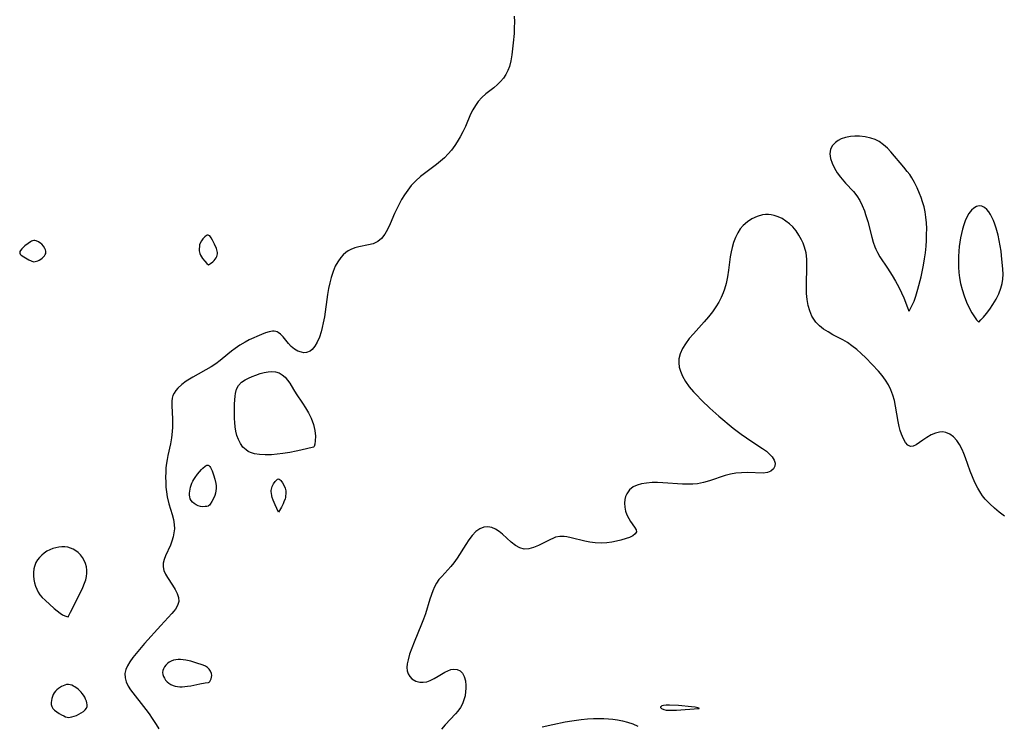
# Model space of a CAD drawing. Header units: inches. Extents: x 1073367 to 1082519, y 1569854 to 1574957.
# Tile 201 of 256: x 1076025 to 1076306, y 1573848 to 1574050. Entities that reach past the tile are written whole.
import ezdxf

# ---------------------------------------------------------------- set-up
doc = ezdxf.new("R2010")
doc.units = ezdxf.units.IN
doc.header["$MEASUREMENT"] = 0
doc.layers.add('CGG_CurvaNivelLidar_v1', color=7, linetype='Continuous', lineweight=30, true_color=0x008008)

msp = doc.modelspace()

# ---------------------------------------------------------------- linework, layer by layer
at = {"layer": 'CGG_CurvaNivelLidar_v1'}
for points in [[(1076165.8307, 1574051.0738, 67.5), (1076165.867, 1574049.4145, 67.5), (1076165.8448, 1574047.7568, 67.5), (1076165.7708, 1574046.106, 67.5), (1076165.5581, 1574043.4841, 67.5), (1076165.1342, 1574040.0047, 67.5), (1076164.849, 1574038.3122, 67.5), (1076164.441, 1574036.6939, 67.5), (1076163.9979, 1574035.5211, 67.5), (1076163.4334, 1574034.4151, 67.5), (1076162.732, 1574033.3607, 67.5), (1076161.9241, 1574032.3901, 67.5), (1076161.0275, 1574031.5067, 67.5), (1076159.9639, 1574030.6304, 67.5), (1076157.691, 1574028.8551, 67.5), (1076156.5756, 1574027.8482, 67.5), (1076155.5607, 1574026.7391, 67.5), (1076154.7353, 1574025.5895, 67.5), (1076154.015, 1574024.3498, 67.5), (1076153.3767, 1574023.045, 67.5), (1076151.8928, 1574019.5702, 67.5), (1076151.1679, 1574018.0561, 67.5), (1076150.3724, 1574016.5726, 67.5), (1076149.5165, 1574015.13, 67.5), (1076148.8861, 1574014.1633, 67.5), (1076147.8823, 1574012.8349, 67.5), (1076146.9144, 1574011.7138, 67.5), (1076145.884, 1574010.6377, 67.5), (1076144.7957, 1574009.6146, 67.5), (1076143.6509, 1574008.655, 67.5), (1076140.168, 1574006.0983, 67.5), (1076139.0765, 1574005.2451, 67.5), (1076137.7428, 1574004.0654, 67.5), (1076137.0658, 1574003.3837, 67.5), (1076136.4197, 1574002.6708, 67.5), (1076135.3953, 1574001.3983, 67.5), (1076134.4573, 1574000.0571, 67.5), (1076133.6064, 1573998.659, 67.5), (1076132.7414, 1573997.0152, 67.5), (1076131.6528, 1573994.6733, 67.5), (1076130.3752, 1573991.7044, 67.5), (1076129.6422, 1573990.1609, 67.5), (1076128.8369, 1573988.7599, 67.5), (1076127.9216, 1573987.5638, 67.5), (1076126.8508, 1573986.65, 67.5), (1076125.5419, 1573986.0585, 67.5), (1076124.2388, 1573985.7387, 67.5), (1076121.4491, 1573985.2145, 67.5), (1076120.2878, 1573984.8803, 67.5), (1076119.1615, 1573984.4154, 67.5), (1076118.43, 1573984.01, 67.5), (1076117.7354, 1573983.5317, 67.5), (1076116.9672, 1573982.8724, 67.5), (1076116.267, 1573982.1196, 67.5), (1076115.414, 1573980.9306, 67.5), (1076114.6895, 1573979.6059, 67.5), (1076114.0811, 1573978.1735, 67.5), (1076113.4942, 1573976.3715, 67.5), (1076113.1013, 1573974.842, 67.5), (1076112.7704, 1573973.2711, 67.5), (1076112.4704, 1573971.537, 67.5), (1076111.578, 1573965.1555, 67.5), (1076111.2734, 1573963.4359, 67.5), (1076110.9882, 1573962.1262, 67.5), (1076110.6546, 1573960.8652, 67.5), (1076110.1498, 1573959.3487, 67.5), (1076109.5562, 1573957.9689, 67.5), (1076108.8706, 1573956.7703, 67.5), (1076108.0835, 1573955.8112, 67.5), (1076107.5084, 1573955.3504, 67.5), (1076106.4694, 1573954.9393, 67.5), (1076105.7493, 1573954.9107, 67.5), (1076105.008, 1573955.0413, 67.5), (1076104.0055, 1573955.4119, 67.5), (1076103.0292, 1573955.9698, 67.5), (1076102.1249, 1573956.6891, 67.5), (1076101.2954, 1573957.5742, 67.5), (1076099.8092, 1573959.4369, 67.5), (1076099.049, 1573960.2311, 67.5), (1076098.3973, 1573960.7082, 67.5), (1076098.1225, 1573960.8493, 67.5), (1076097.6905, 1573960.9994, 67.5), (1076097.2288, 1573961.0705, 67.5), (1076096.8179, 1573961.0727, 67.5), (1076095.8294, 1573960.9131, 67.5), (1076094.7727, 1573960.5787, 67.5), (1076093.6543, 1573960.1294, 67.5), (1076090.1175, 1573958.5623, 67.5), (1076088.9223, 1573957.9541, 67.5), (1076087.4861, 1573957.0987, 67.5), (1076086.0865, 1573956.1457, 67.5), (1076085.0292, 1573955.3604, 67.5), (1076084.0005, 1573954.5493, 67.5), (1076081.8136, 1573952.7097, 67.5), (1076080.5956, 1573951.7611, 67.5), (1076079.2948, 1573950.9302, 67.5), (1076074.0332, 1573947.9635, 67.5), (1076072.1432, 1573946.7682, 67.5), (1076070.8751, 1573945.8351, 67.5), (1076069.7644, 1573944.8341, 67.5), (1076069.1199, 1573944.0897, 67.5), (1076068.67, 1573943.4154, 67.5), (1076068.3296, 1573942.7005, 67.5), (1076068.1053, 1573941.9201, 67.5), (1076067.9905, 1573941.0992, 67.5), (1076067.9683, 1573939.8249, 67.5), (1076068.198, 1573935.952, 67.5), (1076068.2261, 1573934.6389, 67.5), (1076068.2073, 1573933.6304, 67.5), (1076068.1345, 1573932.3844, 67.5), (1076067.9194, 1573930.6523, 67.5), (1076067.5949, 1573928.9175, 67.5), (1076066.8388, 1573925.5221, 67.5), (1076066.6365, 1573924.4315, 67.5), (1076066.475, 1573923.3307, 67.5), (1076066.3481, 1573922.0676, 67.5), (1076066.2733, 1573920.797, 67.5), (1076066.2407, 1573919.3814, 67.5), (1076066.263, 1573917.9672, 67.5), (1076066.3466, 1573916.5606, 67.5), (1076066.4991, 1573915.1638, 67.5), (1076066.7208, 1573913.7879, 67.5), (1076067.1726, 1573911.7985, 67.5), (1076068.0922, 1573908.6876, 67.5), (1076068.4824, 1573907.2447, 67.5), (1076068.7223, 1573905.8146, 67.5), (1076068.7498, 1573904.6267, 67.5), (1076068.6331, 1573903.4393, 67.5), (1076068.399, 1573902.2808, 67.5), (1076068.0521, 1573901.1172, 67.5), (1076067.6211, 1573899.9882, 67.5), (1076066.2098, 1573896.8977, 67.5), (1076065.805, 1573895.8202, 67.5), (1076065.5533, 1573894.7662, 67.5), (1076065.5188, 1573893.7381, 67.5), (1076065.7577, 1573892.7069, 67.5), (1076066.2169, 1573891.6911, 67.5), (1076066.8185, 1573890.6753, 67.5), (1076068.248, 1573888.5059, 67.5), (1076068.9757, 1573887.3074, 67.5), (1076069.5677, 1573886.1109, 67.5), (1076069.9296, 1573884.9722, 67.5), (1076069.9905, 1573883.8579, 67.5), (1076069.6649, 1573882.7465, 67.5), (1076069.0163, 1573881.6557, 67.5), (1076068.5454, 1573881.0444, 67.5), (1076068.0188, 1573880.4259, 67.5), (1076064.8863, 1573877.0282, 67.5), (1076060.2439, 1573871.8659, 67.5), (1076056.9225, 1573867.831, 67.5), (1076055.9871, 1573866.5692, 67.5), (1076055.3393, 1573865.4861, 67.5), (1076054.8692, 1573864.3822, 67.5), (1076054.6276, 1573863.2592, 67.5), (1076054.6659, 1573862.0565, 67.5), (1076054.974, 1573860.8574, 67.5), (1076055.5113, 1573859.6861, 67.5), (1076056.2241, 1573858.5794, 67.5), (1076060.6097, 1573852.9693, 67.5), (1076061.5187, 1573851.7266, 67.5), (1076062.386, 1573850.4656, 67.5), (1076063.5291, 1573848.7168, 67.5), (1076064.2908, 1573847.5055, 67.5)], [(1076305.8181, 1573908.2151, 68), (1076304.3759, 1573909.3692, 68), (1076302.9713, 1573910.5575, 68), (1076301.6287, 1573911.7938, 68), (1076300.3818, 1573913.1046, 68), (1076299.5899, 1573914.08, 68), (1076299.1017, 1573914.7695, 68), (1076298.2054, 1573916.2573, 68), (1076297.4202, 1573917.8232, 68), (1076296.7203, 1573919.4414, 68), (1076296.0863, 1573921.0889, 68), (1076294.7408, 1573924.8654, 68), (1076294.2572, 1573926.1177, 68), (1076293.7441, 1573927.3132, 68), (1076293.0382, 1573928.6818, 68), (1076292.2107, 1573929.8686, 68), (1076291.2592, 1573930.8656, 68), (1076290.2048, 1573931.6353, 68), (1076289.0779, 1573932.1237, 68), (1076288.2289, 1573932.2783, 68), (1076287.2769, 1573932.2437, 68), (1076286.1612, 1573931.9615, 68), (1076284.9118, 1573931.4253, 68), (1076283.696, 1573930.7421, 68), (1076282.5479, 1573929.9844, 68), (1076280.6282, 1573928.6381, 68), (1076279.7898, 1573928.2171, 68), (1076279.0295, 1573928.1208, 68), (1076278.2922, 1573928.4881, 68), (1076277.6302, 1573929.2641, 68), (1076277.0282, 1573930.34, 68), (1076276.4761, 1573931.6296, 68), (1076276.0981, 1573932.6908, 68), (1076275.7707, 1573933.8236, 68), (1076275.4607, 1573935.2961, 68), (1076274.7546, 1573939.6961, 68), (1076274.436, 1573941.2786, 68), (1076274.0085, 1573942.8318, 68), (1076273.4404, 1573944.3037, 68), (1076272.7293, 1573945.7191, 68), (1076271.887, 1573947.0695, 68), (1076270.9049, 1573948.375, 68), (1076269.8338, 1573949.629, 68), (1076268.0413, 1573951.5713, 68), (1076266.2447, 1573953.4207, 68), (1076264.968, 1573954.6619, 68), (1076263.651, 1573955.8432, 68), (1076262.2725, 1573956.9314, 68), (1076260.9823, 1573957.7994, 68), (1076259.649, 1573958.5892, 68), (1076256.8517, 1573960.0801, 68), (1076255.4515, 1573960.8657, 68), (1076254.1951, 1573961.6962, 68), (1076253.0416, 1573962.6221, 68), (1076252.0204, 1573963.6529, 68), (1076251.169, 1573964.8036, 68), (1076250.838, 1573965.3917, 68), (1076250.2246, 1573966.8599, 68), (1076249.7916, 1573968.4402, 68), (1076249.5038, 1573970.1022, 68), (1076249.3368, 1573971.8212, 68), (1076249.2736, 1573973.7453, 68), (1076249.4486, 1573980.0903, 68), (1076249.3989, 1573981.6444, 68), (1076249.1725, 1573983.4929, 68), (1076248.7467, 1573985.1179, 68), (1076248.3493, 1573986.1751, 68), (1076247.8791, 1573987.201, 68), (1076247.156, 1573988.5174, 68), (1076246.3251, 1573989.7538, 68), (1076245.3785, 1573990.8812, 68), (1076244.4312, 1573991.7716, 68), (1076243.4052, 1573992.5517, 68), (1076242.3217, 1573993.2207, 68), (1076241.2138, 1573993.763, 68), (1076240.0756, 1573994.1654, 68), (1076239.2548, 1573994.349, 68), (1076238.4265, 1573994.4368, 68), (1076237.5811, 1573994.42, 68), (1076236.7381, 1573994.3043, 68), (1076235.197, 1573993.8631, 68), (1076233.7148, 1573993.1735, 68), (1076232.4076, 1573992.3267, 68), (1076231.2303, 1573991.2868, 68), (1076230.3909, 1573990.282, 68), (1076229.6685, 1573989.1601, 68), (1076229.018, 1573987.8495, 68), (1076228.4847, 1573986.454, 68), (1076228.0588, 1573984.9945, 68), (1076227.7769, 1573983.7265, 68), (1076227.5292, 1573982.2915, 68), (1076227.0478, 1573978.4641, 68), (1076226.7777, 1573976.5585, 68), (1076226.3974, 1573974.6844, 68), (1076225.9114, 1573973.0535, 68), (1076225.5378, 1573972.0622, 68), (1076224.9285, 1573970.6903, 68), (1076224.231, 1573969.3557, 68), (1076223.4482, 1573968.0632, 68), (1076222.4098, 1573966.5828, 68), (1076221.2825, 1573965.1582, 68), (1076220.0943, 1573963.7795, 68), (1076216.9819, 1573960.361, 68), (1076215.7808, 1573958.9466, 68), (1076214.7046, 1573957.5058, 68), (1076213.8467, 1573956.0878, 68), (1076213.2105, 1573954.6338, 68), (1076212.8606, 1573953.1468, 68), (1076212.825, 1573951.9946, 68), (1076212.9707, 1573950.834, 68), (1076213.2716, 1573949.6745, 68), (1076213.8481, 1573948.228, 68), (1076214.7179, 1573946.6852, 68), (1076215.7835, 1573945.1942, 68), (1076216.9968, 1573943.7535, 68), (1076217.7439, 1573942.9518, 68), (1076219.375, 1573941.3105, 68), (1076221.7337, 1573939.0625, 68), (1076224.2833, 1573936.7911, 68), (1076228.3407, 1573933.4148, 68), (1076230.6396, 1573931.6287, 68), (1076232.132, 1573930.5632, 68), (1076234.2357, 1573929.1591, 68), (1076236.7319, 1573927.5892, 68), (1076237.8451, 1573926.7954, 68), (1076238.7697, 1573925.9836, 68), (1076239.5187, 1573925.1348, 68), (1076240.0542, 1573924.2709, 68), (1076240.3288, 1573923.4154, 68), (1076240.2847, 1573922.5323, 68), (1076239.9101, 1573921.7539, 68), (1076239.1579, 1573921.0893, 68), (1076238.1303, 1573920.6795, 68), (1076236.9223, 1573920.5444, 68), (1076232.4085, 1573920.6749, 68), (1076230.7377, 1573920.6486, 68), (1076229.1233, 1573920.506, 68), (1076227.5932, 1573920.2174, 68), (1076226.0652, 1573919.8095, 68), (1076221.593, 1573918.3473, 68), (1076219.8877, 1573917.8564, 68), (1076218.1557, 1573917.5069, 68), (1076216.8799, 1573917.3779, 68), (1076215.5876, 1573917.3412, 68), (1076213.8454, 1573917.3975, 68), (1076208.2803, 1573917.777, 68), (1076206.736, 1573917.8227, 68), (1076205.2274, 1573917.807, 68), (1076203.5566, 1573917.689, 68), (1076202.1919, 1573917.474, 68), (1076200.9365, 1573917.1226, 68), (1076199.8263, 1573916.5959, 68), (1076198.7699, 1573915.7314, 68), (1076197.9812, 1573914.6386, 68), (1076197.6339, 1573913.8599, 68), (1076197.4064, 1573913.0307, 68), (1076197.2916, 1573911.9034, 68), (1076197.3736, 1573910.757, 68), (1076197.6294, 1573909.6579, 68), (1076198.0214, 1573908.5986, 68), (1076198.5095, 1573907.6023, 68), (1076199.0579, 1573906.6948, 68), (1076200.2197, 1573905.0699, 68), (1076200.6148, 1573904.3567, 68), (1076200.7012, 1573903.7189, 68), (1076200.3737, 1573903.1383, 68), (1076199.6869, 1573902.6165, 68), (1076198.7252, 1573902.1493, 68), (1076197.7786, 1573901.8048, 68), (1076196.2838, 1573901.3713, 68), (1076195.0173, 1573901.07, 68), (1076193.688, 1573900.8176, 68), (1076192.3131, 1573900.6368, 68), (1076190.6212, 1573900.5443, 68), (1076188.9153, 1573900.6008, 68), (1076187.4353, 1573900.777, 68), (1076185.9813, 1573901.0482, 68), (1076182.0512, 1573902.0348, 68), (1076180.849, 1573902.2993, 68), (1076180.0919, 1573902.4194, 68), (1076178.8264, 1573902.4535, 68), (1076177.5974, 1573902.1818, 68), (1076177.0522, 1573901.9813, 68), (1076175.9827, 1573901.5024, 68), (1076172.7122, 1573899.8174, 68), (1076171.3615, 1573899.2391, 68), (1076170.0213, 1573898.8688, 68), (1076168.7044, 1573898.8184, 68), (1076167.4223, 1573899.1744, 68), (1076166.1798, 1573899.8595, 68), (1076164.9816, 1573900.7705, 68), (1076162.4804, 1573903.0593, 68), (1076161.5061, 1573903.859, 68), (1076160.4957, 1573904.5224, 68), (1076159.4158, 1573904.9955, 68), (1076158.3104, 1573905.2027, 68), (1076157.1499, 1573905.0868, 68), (1076156.0267, 1573904.6515, 68), (1076154.8579, 1573903.8329, 68), (1076153.7851, 1573902.7384, 68), (1076152.8453, 1573901.5024, 68), (1076151.9555, 1573900.145, 68), (1076149.514, 1573896.2323, 68), (1076148.5576, 1573894.878, 68), (1076147.7285, 1573893.8498, 68), (1076146.8621, 1573892.8744, 68), (1076145.1172, 1573891.0237, 68), (1076144.3086, 1573890.0963, 68), (1076143.6075, 1573889.1121, 68), (1076143.0535, 1573888.0563, 68), (1076142.5854, 1573886.9171, 68), (1076141.7523, 1573884.5128, 68), (1076140.4592, 1573880.3434, 68), (1076139.9242, 1573878.8443, 68), (1076139.3385, 1573877.347, 68), (1076137.2207, 1573872.2562, 68), (1076136.54, 1573870.5106, 68), (1076135.9444, 1573868.8109, 68), (1076135.4766, 1573867.1824, 68), (1076135.2514, 1573866.0707, 68), (1076135.1591, 1573865.0227, 68), (1076135.2435, 1573864.0512, 68), (1076135.5317, 1573863.1856, 68), (1076135.9999, 1573862.4208, 68), (1076136.615, 1573861.7722, 68), (1076137.6676, 1573861.0999, 68), (1076138.889, 1573860.7607, 68), (1076139.835, 1573860.7592, 68), (1076140.8137, 1573860.938, 68), (1076141.7993, 1573861.2673, 68), (1076142.9679, 1573861.8229, 68), (1076144.1021, 1573862.4809, 68), (1076146.0049, 1573863.6622, 68), (1076146.8111, 1573864.08, 68), (1076147.666, 1573864.3827, 68), (1076148.5138, 1573864.5241, 68), (1076149.504, 1573864.4495, 68), (1076150.3687, 1573864.0811, 68), (1076151.0704, 1573863.3783, 68), (1076151.563, 1573862.4131, 68), (1076151.8626, 1573861.1974, 68), (1076151.9857, 1573859.84, 68), (1076151.9906, 1573858.9803, 68), (1076151.9362, 1573858.1002, 68), (1076151.7584, 1573856.9345, 68), (1076151.4532, 1573855.7721, 68), (1076151.0121, 1573854.6351, 68), (1076150.4365, 1573853.5576, 68), (1076149.7357, 1573852.5329, 68), (1076149.0748, 1573851.7258, 68), (1076146.1111, 1573848.5835, 68), (1076145.0232, 1573847.3305, 68)], [(1076173.8233, 1573848.0507, 68), (1076176.8756, 1573848.7522, 68), (1076180.3499, 1573849.4267, 68), (1076182.2884, 1573849.7548, 68), (1076184.972, 1573850.1192, 68), (1076186.7327, 1573850.2962, 68), (1076188.4915, 1573850.4058, 68), (1076189.9522, 1573850.4318, 68), (1076191.4076, 1573850.4003, 68), (1076192.7203, 1573850.3239, 68), (1076194.0235, 1573850.1991, 68), (1076195.314, 1573850.02, 68), (1076196.7381, 1573849.7461, 68), (1076198.136, 1573849.3847, 68), (1076199.6712, 1573848.8643, 68), (1076201.165, 1573848.2366, 68)]]:
    msp.add_polyline3d(points, dxfattribs=at)
for points in [[(1076278.5, 1573966.8185, 68), (1076278.6834, 1573966.9773, 68), (1076279.0474, 1573967.5427, 68), (1076279.528, 1573968.4716, 68), (1076280.0357, 1573969.661, 68), (1076280.5549, 1573971.1017, 68), (1076281.1534, 1573973.0599, 68), (1076282.0589, 1573976.6026, 68), (1076282.3704, 1573978.0132, 68), (1076282.7328, 1573979.8981, 68), (1076283.0312, 1573981.7452, 68), (1076283.2659, 1573983.5059, 68), (1076283.4535, 1573985.348, 68), (1076283.5636, 1573987.0243, 68), (1076283.6301, 1573988.691, 68), (1076283.6404, 1573990.3965, 68), (1076283.5784, 1573992.0449, 68), (1076283.4261, 1573993.6808, 68), (1076283.1951, 1573995.1462, 68), (1076282.8794, 1573996.5948, 68), (1076282.4837, 1573998.023, 68), (1076282.0817, 1573999.2309, 68), (1076281.6294, 1574000.4203, 68), (1076280.9504, 1574001.9875, 68), (1076280.1876, 1574003.5091, 68), (1076279.4153, 1574004.8397, 68), (1076278.782, 1574005.8034, 68), (1076278.1079, 1574006.733, 68), (1076277.1299, 1574007.9544, 68), (1076273.3685, 1574012.3543, 68), (1076272.4593, 1574013.3164, 68), (1076271.2935, 1574014.3524, 68), (1076270.0239, 1574015.2293, 68), (1076268.8771, 1574015.8125, 68), (1076267.669, 1574016.2553, 68), (1076266.0732, 1574016.6213, 68), (1076264.4476, 1574016.7881, 68), (1076263.155, 1574016.7891, 68), (1076261.89, 1574016.6807, 68), (1076260.4908, 1574016.4193, 68), (1076259.2012, 1574015.9932, 68), (1076258.3396, 1574015.5544, 68), (1076257.5825, 1574015.0174, 68), (1076256.728, 1574014.1061, 68), (1076256.1881, 1574013.0385, 68), (1076256.0166, 1574011.7653, 68), (1076256.195, 1574010.3924, 68), (1076256.6247, 1574009.0374, 68), (1076257.2576, 1574007.6715, 68), (1076258.0588, 1574006.326, 68), (1076259.0064, 1574005.0313, 68), (1076260.4571, 1574003.4015, 68), (1076262.6922, 1574001.0138, 68), (1076263.6976, 1573999.7345, 68), (1076264.5319, 1573998.38, 68), (1076265.24, 1573996.9357, 68), (1076265.8532, 1573995.4283, 68), (1076266.2039, 1573994.448, 68), (1076266.8285, 1573992.3648, 68), (1076267.9251, 1573987.9756, 68), (1076268.3341, 1573986.5502, 68), (1076268.8166, 1573985.1727, 68), (1076269.1118, 1573984.4779, 68), (1076269.5694, 1573983.5744, 68), (1076270.2944, 1573982.3514, 68), (1076272.4451, 1573979.0739, 68), (1076273.7584, 1573977.0126, 68), (1076274.7287, 1573975.3578, 68), (1076275.6402, 1573973.6788, 68), (1076276.4478, 1573972.0613, 68), (1076277.1279, 1573970.5593, 68), (1076278.1813, 1573967.867, 68), (1076278.4394, 1573967.1068, 68)], [(1076298.5, 1573963.6624, 68), (1076299.1412, 1573964.3078, 68), (1076299.8492, 1573965.091, 68), (1076300.7127, 1573966.1269, 68), (1076301.6561, 1573967.3762, 68), (1076302.5716, 1573968.7439, 68), (1076303.4378, 1573970.2284, 68), (1076304.2037, 1573971.7821, 68), (1076304.8186, 1573973.3564, 68), (1076305.1891, 1573974.6778, 68), (1076305.4022, 1573975.9402, 68), (1076305.4486, 1573977.375, 68), (1076305.3719, 1573978.7629, 68), (1076305.0261, 1573982.6796, 68), (1076304.879, 1573983.9427, 68), (1076304.6502, 1573985.4623, 68), (1076304.3693, 1573986.9713, 68), (1076304.041, 1573988.4604, 68), (1076303.475, 1573990.545, 68), (1076303.1162, 1573991.6245, 68), (1076302.7192, 1573992.6569, 68), (1076302.2805, 1573993.6274, 68), (1076301.8359, 1573994.4497, 68), (1076301.3481, 1573995.1861, 68), (1076300.8118, 1573995.8148, 68), (1076300.1079, 1573996.3905, 68), (1076299.3564, 1573996.7505, 68), (1076298.586, 1573996.8572, 68), (1076297.8295, 1573996.6812, 68), (1076297.1004, 1573996.2607, 68), (1076296.419, 1573995.6377, 68), (1076295.7163, 1573994.7126, 68), (1076295.1027, 1573993.6152, 68), (1076294.6442, 1573992.5651, 68), (1076294.2428, 1573991.4426, 68), (1076293.8922, 1573990.2661, 68), (1076293.5718, 1573988.9744, 68), (1076293.3202, 1573987.7442, 68), (1076293.111, 1573986.4943, 68), (1076292.9446, 1573985.231, 68), (1076292.8245, 1573983.959, 68), (1076292.7454, 1573982.4376, 68), (1076292.7222, 1573980.9146, 68), (1076292.7405, 1573979.3951, 68), (1076292.8014, 1573977.865, 68), (1076292.9734, 1573976.3592, 68), (1076293.2874, 1573974.7134, 68), (1076293.7282, 1573972.993, 68), (1076294.3239, 1573971.138, 68), (1076295.0234, 1573969.3501, 68), (1076295.7987, 1573967.7053, 68), (1076296.5653, 1573966.3387, 68), (1076297.2924, 1573965.2075, 68), (1076297.9061, 1573964.3543, 68), (1076298.333, 1573963.8232, 68)], [(1076028.5, 1573980.8441, 67.5), (1076029.0035, 1573980.9439, 67.5), (1076029.7334, 1573981.1941, 67.5), (1076030.1409, 1573981.3851, 67.5), (1076030.5762, 1573981.6443, 67.5), (1076030.9851, 1573981.9488, 67.5), (1076031.3482, 1573982.283, 67.5), (1076031.6462, 1573982.6302, 67.5), (1076031.8596, 1573982.973, 67.5), (1076031.9768, 1573983.2993, 67.5), (1076032.0232, 1573983.628, 67.5), (1076031.9934, 1573983.9701, 67.5), (1076031.8996, 1573984.314, 67.5), (1076031.7575, 1573984.656, 67.5), (1076031.3667, 1573985.3178, 67.5), (1076030.8614, 1573985.9141, 67.5), (1076030.5681, 1573986.1703, 67.5), (1076029.9258, 1573986.5934, 67.5), (1076029.2474, 1573986.8789, 67.5), (1076028.905, 1573986.951, 67.5), (1076028.5651, 1573986.9583, 67.5), (1076028.2398, 1573986.8921, 67.5), (1076027.9189, 1573986.7663, 67.5), (1076027.6014, 1573986.5966, 67.5), (1076026.9744, 1573986.1703, 67.5), (1076026.0486, 1573985.4195, 67.5), (1076025.1899, 1573984.6241, 67.5), (1076024.7524, 1573984.0985, 67.5), (1076024.6135, 1573983.8406, 67.5), (1076024.5566, 1573983.5878, 67.5), (1076024.6034, 1573983.3373, 67.5), (1076024.7397, 1573983.0925, 67.5), (1076024.9676, 1573982.8396, 67.5), (1076025.7141, 1573982.2758, 67.5), (1076026.1766, 1573981.9886, 67.5), (1076027.1431, 1573981.4623, 67.5)], [(1076078.5, 1573980.0652, 67.5), (1076079.0355, 1573980.3783, 67.5), (1076079.7412, 1573980.9206, 67.5), (1076080.1012, 1573981.2763, 67.5), (1076080.3961, 1573981.64, 67.5), (1076080.648, 1573982.0307, 67.5), (1076080.8473, 1573982.4323, 67.5), (1076080.985, 1573982.8283, 67.5), (1076081.0524, 1573983.2016, 67.5), (1076081.051, 1573983.5487, 67.5), (1076080.9918, 1573983.94, 67.5), (1076080.7492, 1573984.7231, 67.5), (1076080.2357, 1573985.8989, 67.5), (1076079.6597, 1573987.0438, 67.5), (1076079.2577, 1573987.7311, 67.5), (1076079.05, 1573988.0279, 67.5), (1076078.8359, 1573988.2758, 67.5), (1076078.6133, 1573988.4559, 67.5), (1076078.3794, 1573988.5433, 67.5), (1076078.1453, 1573988.5219, 67.5), (1076077.902, 1573988.4156, 67.5), (1076077.4022, 1573988.0277, 67.5), (1076076.9087, 1573987.493, 67.5), (1076076.4561, 1573986.8701, 67.5), (1076076.097, 1573986.1798, 67.5), (1076075.9652, 1573985.7761, 67.5), (1076075.8761, 1573985.3577, 67.5), (1076075.8065, 1573984.4993, 67.5), (1076075.8254, 1573984.0687, 67.5), (1076075.8865, 1573983.6433, 67.5), (1076076.0072, 1573983.2312, 67.5), (1076076.2027, 1573982.7867, 67.5), (1076076.4581, 1573982.3288, 67.5), (1076076.7588, 1573981.8761, 67.5), (1076077.4294, 1573981.0608, 67.5), (1076078.0552, 1573980.4455, 67.5)], [(1076108.5, 1573927.9669, 67.5), (1076104.8872, 1573927.0536, 67.5), (1076103.5164, 1573926.7544, 67.5), (1076101.6873, 1573926.4036, 67.5), (1076099.7544, 1573926.1039, 67.5), (1076098.1155, 1573925.9181, 67.5), (1076096.5004, 1573925.7983, 67.5), (1076094.6887, 1573925.7481, 67.5), (1076093.0488, 1573925.8178, 67.5), (1076091.6572, 1573926.0338, 67.5), (1076090.4936, 1573926.4136, 67.5), (1076089.8206, 1573926.7439, 67.5), (1076089.2027, 1573927.1521, 67.5), (1076088.3322, 1573927.9793, 67.5), (1076087.6116, 1573928.9736, 67.5), (1076087.0333, 1573930.0943, 67.5), (1076086.6004, 1573931.3113, 67.5), (1076086.3274, 1573932.5117, 67.5), (1076086.1401, 1573933.7574, 67.5), (1076086.009, 1573934.9541, 67.5), (1076085.9229, 1573936.1652, 67.5), (1076085.8881, 1573937.5616, 67.5), (1076085.96, 1573940.2964, 67.5), (1076086.1057, 1573942.4679, 67.5), (1076086.214, 1573943.3015, 67.5), (1076086.5342, 1573944.5296, 67.5), (1076087.0947, 1573945.5988, 67.5), (1076087.9347, 1573946.4645, 67.5), (1076088.996, 1573947.1825, 67.5), (1076089.9422, 1573947.684, 67.5), (1076090.9531, 1573948.139, 67.5), (1076092.0055, 1573948.5495, 67.5), (1076093.2602, 1573948.97, 67.5), (1076094.3984, 1573949.2827, 67.5), (1076095.5213, 1573949.4996, 67.5), (1076096.6134, 1573949.5816, 67.5), (1076097.6574, 1573949.48, 67.5), (1076098.6358, 1573949.1544, 67.5), (1076099.5418, 1573948.6314, 67.5), (1076100.367, 1573947.9474, 67.5), (1076101.0983, 1573947.1295, 67.5), (1076101.6926, 1573946.2659, 67.5), (1076102.7983, 1573944.3686, 67.5), (1076103.5608, 1573943.1506, 67.5), (1076105.3609, 1573940.4823, 67.5), (1076106.2198, 1573939.1449, 67.5), (1076107.0482, 1573937.7254, 67.5), (1076107.7802, 1573936.2397, 67.5), (1076108.443, 1573934.4538, 67.5), (1076108.8616, 1573932.699, 67.5), (1076109.0274, 1573931.0892, 67.5), (1076108.9926, 1573929.7812, 67.5), (1076108.8498, 1573928.8074, 67.5), (1076108.6675, 1573928.1767, 67.5)], [(1076078.5, 1573911.1697, 67.5), (1076078.3856, 1573911.1072, 67.5), (1076078.0399, 1573911.0193, 67.5), (1076077.5223, 1573910.9433, 67.5), (1076076.8895, 1573910.9204, 67.5), (1076076.1974, 1573910.9935, 67.5), (1076075.5658, 1573911.1727, 67.5), (1076074.9591, 1573911.4551, 67.5), (1076074.4033, 1573911.8221, 67.5), (1076073.9237, 1573912.2517, 67.5), (1076073.5459, 1573912.7205, 67.5), (1076073.295, 1573913.2053, 67.5), (1076073.1456, 1573913.7065, 67.5), (1076073.0784, 1573914.244, 67.5), (1076073.0828, 1573914.7999, 67.5), (1076073.1423, 1573915.3674, 67.5), (1076073.3871, 1573916.5149, 67.5), (1076073.7747, 1573917.647, 67.5), (1076074.0255, 1573918.1944, 67.5), (1076074.3217, 1573918.7277, 67.5), (1076074.6518, 1573919.2435, 67.5), (1076075.376, 1573920.2291, 67.5), (1076076.5236, 1573921.5687, 67.5), (1076076.9022, 1573921.956, 67.5), (1076077.5392, 1573922.5095, 67.5), (1076077.7975, 1573922.6757, 67.5), (1076078.0442, 1573922.781, 67.5), (1076078.2498, 1573922.8123, 67.5), (1076078.4337, 1573922.7831, 67.5), (1076078.5885, 1573922.7006, 67.5), (1076078.8329, 1573922.4488, 67.5), (1076079.0659, 1573922.0849, 67.5), (1076079.5073, 1573921.133, 67.5), (1076079.9211, 1573920.0067, 67.5), (1076080.2975, 1573918.7958, 67.5), (1076080.6017, 1573917.5477, 67.5), (1076080.6981, 1573916.9007, 67.5), (1076080.7047, 1573916.1721, 67.5), (1076080.6262, 1573915.5097, 67.5), (1076080.4781, 1573914.8289, 67.5), (1076080.2726, 1573914.1517, 67.5), (1076080.0219, 1573913.4995, 67.5), (1076079.4853, 1573912.4319, 67.5), (1076078.9932, 1573911.6913, 67.5), (1076078.7474, 1573911.3904, 67.5)], [(1076098.5, 1573909.3505, 67.5), (1076097.5154, 1573911.4246, 67.5), (1076096.9233, 1573912.8437, 67.5), (1076096.672, 1573913.6045, 67.5), (1076096.5756, 1573913.9953, 67.5), (1076096.4466, 1573914.7787, 67.5), (1076096.4196, 1573915.1679, 67.5), (1076096.4247, 1573915.5527, 67.5), (1076096.4699, 1573915.9307, 67.5), (1076096.5724, 1573916.3347, 67.5), (1076096.719, 1573916.7271, 67.5), (1076097.0972, 1573917.4721, 67.5), (1076097.5386, 1573918.1349, 67.5), (1076097.7711, 1573918.4149, 67.5), (1076098.0075, 1573918.6426, 67.5), (1076098.2456, 1573918.798, 67.5), (1076098.4838, 1573918.8547, 67.5), (1076098.7221, 1573918.7904, 67.5), (1076098.958, 1573918.6262, 67.5), (1076099.1906, 1573918.3891, 67.5), (1076099.6401, 1573917.7714, 67.5), (1076100.051, 1573917.0413, 67.5), (1076100.3831, 1573916.2486, 67.5), (1076100.4977, 1573915.8344, 67.5), (1076100.5575, 1573915.472, 67.5), (1076100.5882, 1573914.7309, 67.5), (1076100.5257, 1573913.9817, 67.5), (1076100.4628, 1573913.6083, 67.5), (1076100.366, 1573913.2052, 67.5), (1076100.0432, 1573912.282, 67.5), (1076099.8329, 1573911.7952, 67.5), (1076099.3132, 1573910.76, 67.5)], [(1076038.5, 1573879.5229, 67.5), (1076038.5314, 1573879.6746, 67.5), (1076039.0857, 1573880.832, 67.5), (1076042.0552, 1573886.6363, 67.5), (1076042.6271, 1573887.8761, 67.5), (1076043.0974, 1573889.0503, 67.5), (1076043.4089, 1573890.0656, 67.5), (1076043.596, 1573890.9936, 67.5), (1076043.6988, 1573891.9165, 67.5), (1076043.7089, 1573892.8291, 67.5), (1076043.6106, 1573893.7225, 67.5), (1076043.3597, 1573894.677, 67.5), (1076042.9778, 1573895.5865, 67.5), (1076042.4827, 1573896.4382, 67.5), (1076041.8815, 1573897.2139, 67.5), (1076041.2686, 1573897.8164, 67.5), (1076040.5902, 1573898.3411, 67.5), (1076039.8598, 1573898.7822, 67.5), (1076039.0869, 1573899.1281, 67.5), (1076038.2778, 1573899.3611, 67.5), (1076037.4453, 1573899.4659, 67.5), (1076036.5937, 1573899.4618, 67.5), (1076035.7344, 1573899.3682, 67.5), (1076034.8783, 1573899.1985, 67.5), (1076034.0365, 1573898.9599, 67.5), (1076033.154, 1573898.6198, 67.5), (1076032.3418, 1573898.1881, 67.5), (1076031.5788, 1573897.6679, 67.5), (1076030.8698, 1573897.0754, 67.5), (1076030.224, 1573896.4212, 67.5), (1076029.6556, 1573895.7107, 67.5), (1076029.1849, 1573894.945, 67.5), (1076028.9458, 1573894.4253, 67.5), (1076028.7567, 1573893.8861, 67.5), (1076028.5907, 1573893.1798, 67.5), (1076028.485, 1573892.1777, 67.5), (1076028.4981, 1573891.1523, 67.5), (1076028.6181, 1573890.1203, 67.5), (1076028.8153, 1573889.1905, 67.5), (1076029.0884, 1573888.277, 67.5), (1076029.4327, 1573887.39, 67.5), (1076029.8495, 1573886.5416, 67.5), (1076030.3488, 1573885.7452, 67.5), (1076030.9957, 1573884.9736, 67.5), (1076031.7883, 1573884.191, 67.5), (1076034.4385, 1573881.8545, 67.5), (1076035.2736, 1573881.1523, 67.5), (1076036.0729, 1573880.5448, 67.5), (1076036.8232, 1573880.0688, 67.5), (1076037.4675, 1573879.7559, 67.5), (1076037.9958, 1573879.5694, 67.5), (1076038.3567, 1573879.4944, 67.5)], [(1076078.5, 1573860.7327, 68), (1076078.6401, 1573860.789, 68), (1076078.8541, 1573861.0141, 68), (1076079.0872, 1573861.381, 68), (1076079.2485, 1573861.7637, 68), (1076079.3597, 1573862.2044, 68), (1076079.4008, 1573862.6823, 68), (1076079.3225, 1573863.3279, 68), (1076079.0877, 1573863.9526, 68), (1076078.7174, 1573864.4978, 68), (1076078.2336, 1573864.9624, 68), (1076077.611, 1573865.367, 68), (1076076.9438, 1573865.6593, 68), (1076074.8503, 1573866.3644, 68), (1076073.4156, 1573866.7806, 68), (1076071.9672, 1573867.1022, 68), (1076071.2458, 1573867.203, 68), (1076070.5288, 1573867.2569, 68), (1076069.8225, 1573867.258, 68), (1076069.1345, 1573867.195, 68), (1076068.4743, 1573867.0511, 68), (1076067.8528, 1573866.8115, 68), (1076067.2754, 1573866.4884, 68), (1076066.7506, 1573866.0957, 68), (1076066.2918, 1573865.6411, 68), (1076065.9341, 1573865.1597, 68), (1076065.6573, 1573864.6412, 68), (1076065.4721, 1573864.0987, 68), (1076065.397, 1573863.5437, 68), (1076065.4492, 1573862.9837, 68), (1076065.614, 1573862.4325, 68), (1076065.8737, 1573861.902, 68), (1076066.2186, 1573861.4057, 68), (1076066.6665, 1573860.9347, 68), (1076067.1849, 1573860.5202, 68), (1076067.7592, 1573860.1674, 68), (1076068.3804, 1573859.8872, 68), (1076068.9902, 1573859.7028, 68), (1076069.6262, 1573859.581, 68), (1076070.2805, 1573859.512, 68), (1076070.9482, 1573859.4898, 68), (1076071.6918, 1573859.5242, 68), (1076072.5204, 1573859.6207, 68), (1076073.4069, 1573859.7755, 68), (1076076.0566, 1573860.3642, 68), (1076077.5146, 1573860.6509, 68), (1076078.3887, 1573860.7566, 68)], [(1076038.5, 1573850.743, 67.5), (1076038.94, 1573850.7829, 67.5), (1076039.4481, 1573850.8867, 67.5), (1076040.074, 1573851.0615, 67.5), (1076040.7565, 1573851.3135, 67.5), (1076041.4586, 1573851.6381, 67.5), (1076042.1388, 1573852.0212, 67.5), (1076042.755, 1573852.4467, 67.5), (1076043.2644, 1573852.8979, 67.5), (1076043.6233, 1573853.3577, 67.5), (1076043.7999, 1573853.8153, 67.5), (1076043.8384, 1573854.3263, 67.5), (1076043.7658, 1573854.8633, 67.5), (1076043.6115, 1573855.4147, 67.5), (1076043.3946, 1573855.9705, 67.5), (1076043.1262, 1573856.5212, 67.5), (1076042.8107, 1573857.0571, 67.5), (1076042.447, 1573857.5673, 67.5), (1076042.0776, 1573857.995, 67.5), (1076041.2505, 1573858.768, 67.5), (1076040.3528, 1573859.4255, 67.5), (1076039.8885, 1573859.6984, 67.5), (1076039.4174, 1573859.9208, 67.5), (1076038.9411, 1573860.0772, 67.5), (1076038.4608, 1573860.1475, 67.5), (1076037.9716, 1573860.1137, 67.5), (1076037.4822, 1573859.9912, 67.5), (1076036.996, 1573859.8006, 67.5), (1076036.5167, 1573859.5569, 67.5), (1076035.599, 1573858.948, 67.5), (1076035.1744, 1573858.5921, 67.5), (1076034.7857, 1573858.2025, 67.5), (1076034.4468, 1573857.7754, 67.5), (1076034.147, 1573857.2616, 67.5), (1076033.9142, 1573856.7115, 67.5), (1076033.74, 1573856.1392, 67.5), (1076033.6226, 1573855.5569, 67.5), (1076033.5669, 1573854.9762, 67.5), (1076033.5853, 1573854.4092, 67.5), (1076033.7156, 1573853.8597, 67.5), (1076034.0364, 1573853.3149, 67.5), (1076034.521, 1573852.7834, 67.5), (1076035.1212, 1573852.2832, 67.5), (1076035.7892, 1573851.8318, 67.5), (1076036.4782, 1573851.4462, 67.5), (1076037.1417, 1573851.1416, 67.5), (1076037.6844, 1573850.9412, 67.5), (1076038.1221, 1573850.8113, 67.5)], [(1076218.5, 1573853.2815, 68.5), (1076218.6156, 1573853.306, 68.5), (1076218.6272, 1573853.3373, 68.5), (1076218.5802, 1573853.3823, 68.5), (1076218.31, 1573853.4824, 68.5), (1076217.5059, 1573853.6435, 68.5), (1076216.4166, 1573853.7897, 68.5), (1076212.6974, 1573854.1023, 68.5), (1076210.1492, 1573854.2404, 68.5), (1076209.1998, 1573854.2334, 68.5), (1076208.5006, 1573854.1575, 68.5), (1076207.9933, 1573853.9972, 68.5), (1076207.7736, 1573853.8719, 68.5), (1076207.6291, 1573853.7343, 68.5), (1076207.5801, 1573853.5936, 68.5), (1076207.6608, 1573853.4371, 68.5), (1076207.8591, 1573853.2864, 68.5), (1076208.5165, 1573852.9908, 68.5), (1076209.2477, 1573852.8276, 68.5), (1076210.1851, 1573852.7595, 68.5), (1076211.1803, 1573852.7684, 68.5), (1076212.1992, 1573852.8187, 68.5)]]:
    msp.add_polyline3d(points, close=True, dxfattribs=at)

doc.saveas('drawing.dxf')
